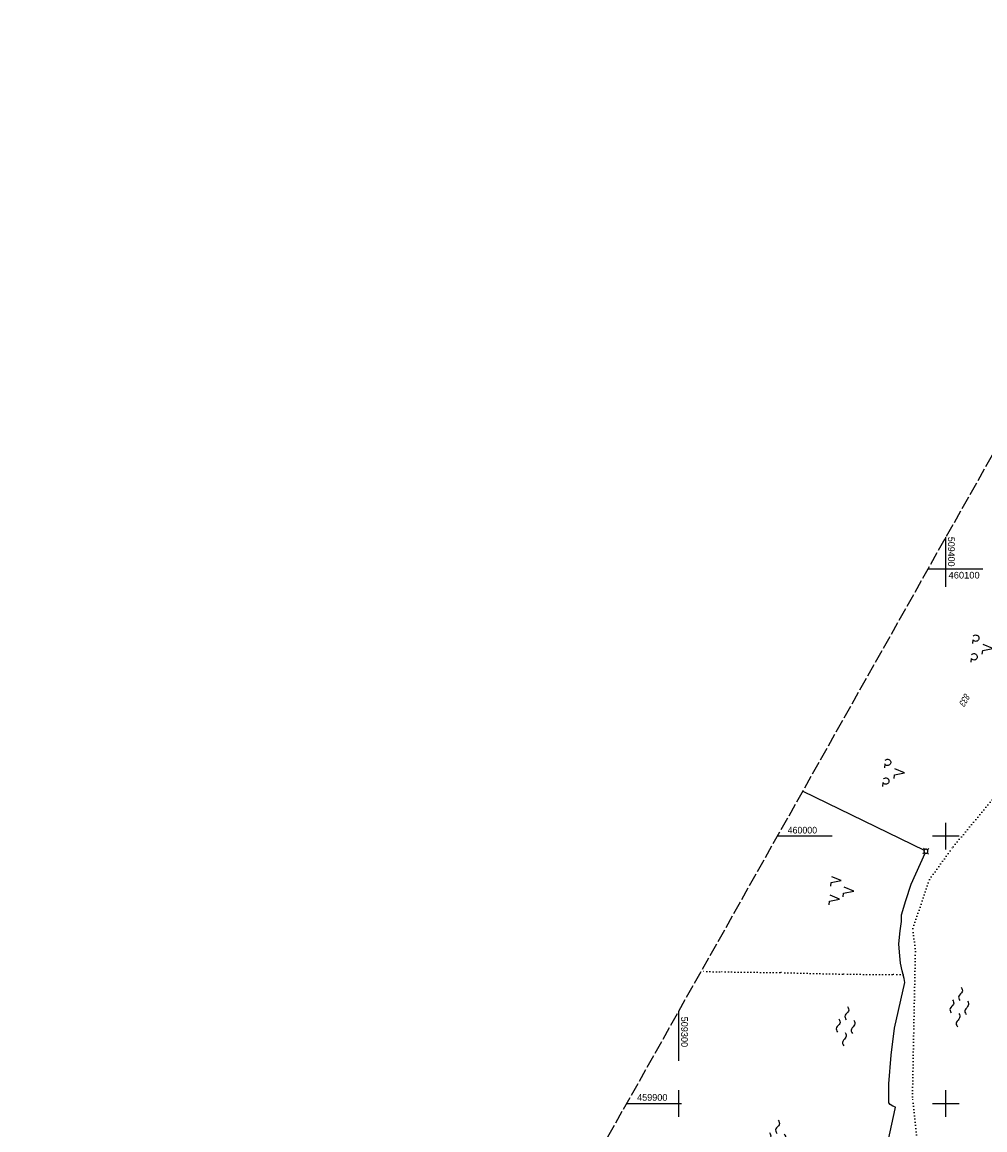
# Model space of a CAD drawing. Extents: x 509054 to 510069, y 459212 to 460305.
# Tile 38 of 66: x 509054 to 509415, y 459890 to 460305. Entities that reach past the tile are written whole.
import ezdxf

# ---------------------------------------------------------------- set-up
doc = ezdxf.new("R2010")
doc.units = 0
doc.header["$LTSCALE"] = 10
doc.header["$MEASUREMENT"] = 0
for name, pattern in [('LT00', [0]), ('LT14', [0.6, 0.5, -0.1]), ('PUNKTX2_STR', [0.6, 0.1, -0.5])]:
    doc.linetypes.add(name, pattern=pattern)
doc.layers.get('0').update_dxf_attribs({"linetype": 'LT00'})
for name, color, linetype in [('--WASSER_GRENZE', 180, 'PUNKTX2_STR'), ('--WASSER_NUTZUNG', 180, 'Continuous'), ('DFK_FLUR_NR', 250, 'LT00'), ('DFK_GZPKT', 250, 'LT00'), ('DFK_KATASTER', 250, 'LT00'), ('DFK_NUTZUNG', 250, 'LT00'), ('V110_RASTER', 250, 'LT00')]:
    doc.layers.add(name, color=color, linetype=linetype)
doc.layers.add('-BLATT_110-RAND', color=7, linetype='LT14', plot=False)
doc.styles.get("Standard").update_dxf_attribs({"font": 'ARIAL.TTF'})

# ---------------------------------------------------------------- blocks, each defined once
blk = doc.blocks.new('SYMB7030')
at = {"color": 0, "linetype": 'ByBlock'}
for p, q in [((-0.353695, 0.353695), (-0.697, 0.697)), ((0.353695, 0.353695), (0.697, 0.697)), ((-0.353695, -0.353695), (-0.697, -0.697)), ((0.353695, -0.353695), (0.697, -0.697))]:
    blk.add_line(p, q, dxfattribs=at)
for points in [[(-0.031408, 0.499213), (-0.093728, 0.49134), (-0.15457, 0.475719), (-0.212975, 0.452595), (-0.268021, 0.422333), (-0.31884, 0.385411), (-0.36463, 0.342411), (-0.40467, 0.29401), (-0.438329, 0.240973), (-0.465074, 0.184136), (-0.484486, 0.124395), (-0.496256, 0.062692), (-0.5002, 0)], [(-0.5002, 0), (-0.496256, -0.062692), (-0.484486, -0.124395), (-0.465074, -0.184136), (-0.438329, -0.240973), (-0.404671, -0.29401), (-0.36463, -0.342411), (-0.31884, -0.385411), (-0.268021, -0.422333), (-0.212975, -0.452595), (-0.15457, -0.475719), (-0.093728, -0.49134), (-0.031408, -0.499213), (0.031408, -0.499213), (0.093728, -0.49134), (0.15457, -0.475719), (0.212975, -0.452595), (0.268021, -0.422333), (0.31884, -0.385411), (0.36463, -0.342411), (0.404671, -0.29401), (0.438329, -0.240973), (0.465075, -0.184136), (0.484486, -0.124395), (0.496256, -0.062692), (0.500201, 0)], [(0.5002, 0), (0.496256, 0.062692), (0.484485, 0.124395), (0.465074, 0.184136), (0.438329, 0.240973), (0.40467, 0.29401), (0.36463, 0.34241), (0.31884, 0.385411), (0.268021, 0.422333), (0.212975, 0.452595), (0.15457, 0.475719), (0.093728, 0.49134), (0.031408, 0.499213), (-0.031408, 0.499213)]]:
    blk.add_lwpolyline(points, dxfattribs=at)
blk = doc.blocks.new('SYMB7250')
at = {"color": 0, "linetype": 'ByBlock'}
for points in [[(-0.74, 0), (-0.698333, 0.028889), (-0.656667, 0.051111), (-0.615, 0.06), (-0.573333, 0.051111), (-0.531667, 0.028889), (-0.49, 0)], [(-0.49, 0), (-0.448333, -0.028889), (-0.406667, -0.051111), (-0.365, -0.06), (-0.323333, -0.051111), (-0.281667, -0.028889), (-0.24, 0)], [(-0.25, 0.28), (-0.208333, 0.308889), (-0.166667, 0.331111), (-0.125, 0.34), (-0.083333, 0.331111), (-0.041667, 0.308889), (0, 0.28)], [(0, 0.28), (0.041667, 0.251111), (0.083333, 0.228889), (0.125, 0.22), (0.166667, 0.228889), (0.208333, 0.251111), (0.25, 0.28)], [(0.24, 0), (0.281667, 0.028889), (0.323333, 0.051111), (0.365, 0.06), (0.406667, 0.051111), (0.448333, 0.028889), (0.49, 0)], [(0.49, 0), (0.531667, -0.028889), (0.573333, -0.051111), (0.615, -0.06), (0.656667, -0.051111), (0.698333, -0.028889), (0.74, 0)], [(-0.25, -0.28), (-0.208333, -0.251111), (-0.166667, -0.228889), (-0.125, -0.22), (-0.083333, -0.228889), (-0.041667, -0.251111), (0, -0.28)], [(0, -0.28), (0.041667, -0.308889), (0.083333, -0.331111), (0.125, -0.34), (0.166667, -0.331111), (0.208333, -0.308889), (0.25, -0.28)]]:
    blk.add_lwpolyline(points, dxfattribs=at)
blk = doc.blocks.new('SYMB7201')
at = {"color": 0, "linetype": 'ByBlock'}
for p, q in [((0, 0.385), (-0.11, 0.015)), ((-0.255, -0.385), (-0.115, -0.385)), ((0.445, -0.385), (0.585, -0.385))]:
    blk.add_line(p, q, dxfattribs=at)
for points in [[(0.25, 0.015), (0.11, 0.015), (0, 0.385)], [(-0.393816, -0.383308), (-0.416239, -0.362945), (-0.432849, -0.337617), (-0.442589, -0.308936), (-0.444836, -0.27873), (-0.439449, -0.248923), (-0.426769, -0.221415), (-0.407606, -0.197958), (-0.38318, -0.180047), (-0.355047, -0.168823), (-0.325, -0.165), (-0.294953, -0.168823), (-0.26682, -0.180047), (-0.242394, -0.197959), (-0.223231, -0.221415), (-0.210551, -0.248923), (-0.205164, -0.27873), (-0.207411, -0.308936), (-0.21715, -0.337617), (-0.233761, -0.362945), (-0.256184, -0.383308)], [(0.306185, -0.383308), (0.283761, -0.362945), (0.267151, -0.337617), (0.257411, -0.308936), (0.255164, -0.27873), (0.260552, -0.248923), (0.273231, -0.221415), (0.292394, -0.197958), (0.31682, -0.180047), (0.344953, -0.168823), (0.375, -0.165), (0.405047, -0.168823), (0.43318, -0.180047), (0.457606, -0.197959), (0.476769, -0.221415), (0.489449, -0.248923), (0.494836, -0.27873), (0.492589, -0.308936), (0.48285, -0.337617), (0.466239, -0.362945), (0.443816, -0.383308)]]:
    blk.add_lwpolyline(points, dxfattribs=at)
blk = doc.blocks.new('SYMB7221')
at = {"color": 0, "linetype": 'ByBlock'}
for p, q in [((0, 0.435), (-0.11, 0.065)), ((0.11, 0.065), (0, 0.435)), ((0.25, 0.065), (0.11, 0.065)), ((-0.35, -0.065), (-0.46, -0.435)), ((0.35, -0.065), (0.24, -0.435))]:
    blk.add_line(p, q, dxfattribs=at)
for points in [[(-0.1, -0.435), (-0.24, -0.435), (-0.35, -0.065)], [(0.6, -0.435), (0.46, -0.435), (0.35, -0.065)]]:
    blk.add_lwpolyline(points, dxfattribs=at)

msp = doc.modelspace()

# ---------------------------------------------------------------- linework, layer by layer
at = {"layer": '--WASSER_GRENZE', "ltscale": 0.2}
for p, q in [((509402.75, 459996.07), (509419.99, 460016.82)), ((509393.86, 459983.79), (509402.75, 459996.07)), ((509387.68, 459965.51), (509393.86, 459983.79)), ((509388.62, 459956.83), (509387.68, 459965.51)), ((509388.01, 459927.86), (509388.62, 459956.83)), ((509315.37, 459949.24), (509308.44, 459949.38)), ((509337.88, 459948.95), (509315.37, 459949.24)), ((509361.32, 459948.37), (509337.88, 459948.95)), ((509379.98, 459948.2), (509361.32, 459948.37)), ((509384.1, 459948.17), (509379.98, 459948.2)), ((509387.54, 459902.47), (509388.01, 459927.86)), ((509390.64, 459872.7), (509387.54, 459902.47))]:
    msp.add_line(p, q, dxfattribs=at)
at = {"layer": '-BLATT_110-RAND'}
msp.add_lwpolyline([(509508.66, 460304.61), (509054.47, 459498.79), (509563.22, 459212.04), (510017.41, 460017.85), (509508.66, 460304.61)], dxfattribs=at)
at = {"layer": 'DFK_KATASTER'}
for p, q in [((509346.48, 460016.88), (509391.91, 459994.71)), ((509386.99, 459982.04), (509392.27, 459993.7)), ((509385.01, 459975.99), (509386.99, 459982.04)), ((509383.48, 459970.54), (509385.01, 459975.99)), ((509383.38, 459968.05), (509383.48, 459970.54)), ((509382.92, 459964.57), (509383.38, 459968.05)), ((509382.43, 459959.73), (509382.92, 459964.57)), ((509382.71, 459956.62), (509382.43, 459959.73)), ((509383.07, 459952.53), (509382.71, 459956.62)), ((509383.7, 459949.65), (509383.07, 459952.53)), ((509384.49, 459946.74), (509383.7, 459949.65)), ((509384.62, 459945.27), (509384.49, 459946.74)), ((509380.84, 459928.18), (509384.62, 459945.27)), ((509379.62, 459918.05), (509380.84, 459928.18)), ((509378.68, 459907.32), (509379.62, 459918.05)), ((509378.69, 459903.37), (509378.68, 459907.32)), ((509378.75, 459900.26), (509378.69, 459903.37)), ((509379.16, 459899.63), (509378.75, 459900.26)), ((509373.79, 459864.23), (509381.05, 459898)), ((509380.25, 459899.02), (509379.16, 459899.63)), ((509381.17, 459898.59), (509380.25, 459899.02)), ((509381.05, 459898), (509381.17, 459898.59))]:
    msp.add_line(p, q, dxfattribs=at)
at = {"layer": 'V110_RASTER'}
for p, q in [((509400, 460093.33), (509400, 460111.83)), ((509393.33, 460100), (509413.81, 460100)), ((509400, 459995), (509400, 460005)), ((509357.44, 460000), (509336.97, 460000)), ((509405, 460000), (509395, 460000)), ((509300, 459934.41), (509300, 459915.91)), ((509300, 459905), (509300, 459895)), ((509400, 459895), (509400, 459905)), ((509280.6, 459900), (509301.08, 459900)), ((509395, 459900), (509405, 459900))]:
    msp.add_line(p, q, dxfattribs=at)

# ---------------------------------------------------------------- block references
at = {"layer": '--WASSER_NUTZUNG', "xscale": 9.999999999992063, "yscale": 9.999999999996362, "zscale": 10, "rotation": 264.7376999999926}
for p in [(509405.05, 459936.07), (509362.52, 459928.87), (509336.58, 459886.37)]:
    msp.add_blockref('SYMB7250', p, dxfattribs=at)
at = {"layer": 'DFK_GZPKT', "xscale": 1.500000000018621, "yscale": 1.5, "zscale": 1.5, "rotation": 264.7377099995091}
msp.add_blockref('SYMB7030', (509392.58, 459994.38), dxfattribs=at)
at = {"layer": 'DFK_NUTZUNG', "xscale": 10.00000000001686, "yscale": 10, "zscale": 10, "rotation": 264.7377100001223}
for name, p in [('SYMB7201', (509413.75, 460070.59)), ('SYMB7201', (509380.74, 460024.11)), ('SYMB7221', (509361.24, 459979.86))]:
    msp.add_blockref(name, p, dxfattribs=at)

# ---------------------------------------------------------------- texts
at = {"layer": 'DFK_FLUR_NR', "oblique": 13.754, "width": 0.75}
msp.add_text('833', height=2.5, rotation=240.5925, dxfattribs=at).set_placement((509407.18, 460053.74))
at = {"layer": 'V110_RASTER'}
for s, rotation, width, p in [(' 509400', -89.9996, 0.955, (509400.83, 460112.94)), (' 460100', 0.0004, 0.998, (509400.07, 460096.41)), (' 460000', 0.0004, 0.944, (509339.94, 460001)), (' 509300', -89.9996, 0.979, (509301, 459933.41)), (' 459900', 0.0004, 0.972, (509283.58, 459901))]:
    msp.add_text(s, height=2.5, rotation=rotation, dxfattribs=dict(at, width=width)).set_placement(p)

doc.saveas('drawing.dxf')
